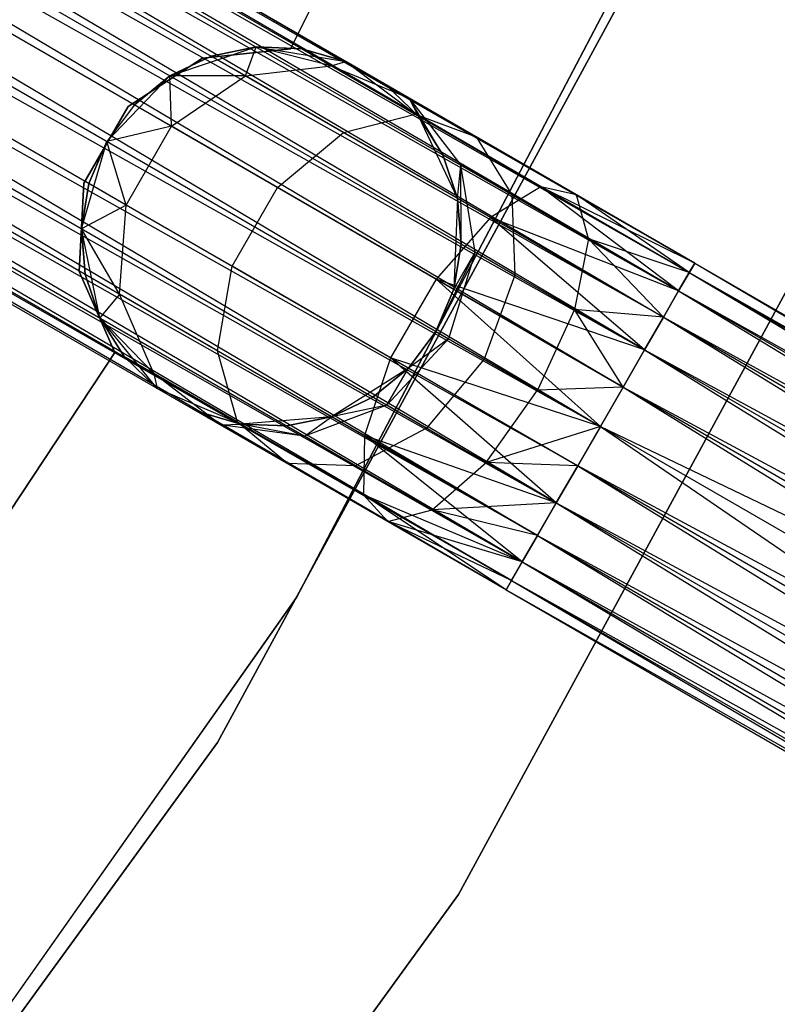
# Model space of a CAD drawing. Extents: x -91 to 92, y -91 to 92.
# Tile 213 of 256: x 51.6 to 55.59, y -34.05 to -28.87. Entities that reach past the tile are written whole.
import ezdxf

# ---------------------------------------------------------------- set-up
doc = ezdxf.new("R2010")
doc.units = 0
doc.header["$LTSCALE"] = 25.4
doc.layers.get('0').update_dxf_attribs({"linetype": 'CONTINUOUS'})

# ---------------------------------------------------------------- blocks, each defined once
blk = doc.blocks.new('NL2500012258_STL_2')
at = {"color": 0}
for p, q in [((147.4012, -30.5795, 177.3795), (130.7302, -20.9545, 177.6205)), ((130.7302, -20.9545, 177.3795), (147.4012, -30.5795, 177.3795)), ((147.4012, -30.5795, 177.3795), (130.7302, -20.9545, 177.6205)), ((130.7302, -20.9545, 177.6205), (147.3724, -30.6295, 177.8546)), ((130.7302, -20.9545, 177.6205), (147.3724, -30.6295, 177.8546)), ((130.7302, -20.9545, 177.3795), (147.4012, -30.5795, 177.3795)), ((130.7014, -21.0045, 177.8546), (147.3724, -30.6295, 177.8546)), ((130.7014, -21.0045, 177.8546), (147.3724, -30.6295, 177.8546)), ((147.3163, -30.7265, 176.9319), (130.7014, -21.0045, 177.1454)), ((130.7014, -21.0045, 177.1454), (147.4012, -30.5795, 177.3795)), ((130.7014, -21.0045, 177.1454), (147.4012, -30.5795, 177.3795)), ((147.3163, -30.7265, 176.9319), (130.7014, -21.0045, 177.1454)), ((147.3724, -30.6295, 177.8546), (130.6454, -21.1015, 178.0681)), ((130.6454, -21.1015, 178.0681), (147.2364, -30.865, 178.2485)), ((130.6454, -21.1015, 178.0681), (147.2364, -30.865, 178.2485)), ((147.3724, -30.6295, 177.8546), (130.6454, -21.1015, 178.0681)), ((130.6454, -21.1015, 176.9319), (147.3163, -30.7265, 176.9319)), ((130.6454, -21.1015, 176.9319), (147.3163, -30.7265, 176.9319)), ((130.5654, -21.24, 178.2485), (147.2364, -30.865, 178.2485)), ((130.5654, -21.24, 178.2485), (147.2364, -30.865, 178.2485)), ((147.1372, -31.0368, 176.6145), (130.5654, -21.24, 176.7515)), ((130.5654, -21.24, 176.7515), (147.3163, -30.7265, 176.9319)), ((130.5654, -21.24, 176.7515), (147.3163, -30.7265, 176.9319)), ((147.1372, -31.0368, 176.6145), (130.5654, -21.24, 176.7515)), ((147.2364, -30.865, 178.2485), (130.4662, -21.4118, 178.3855)), ((130.4662, -21.4118, 178.3855), (147.0245, -31.232, 178.4709)), ((130.4662, -21.4118, 178.3855), (147.0245, -31.232, 178.4709)), ((147.2364, -30.865, 178.2485), (130.4662, -21.4118, 178.3855)), ((130.4662, -21.4118, 176.6145), (147.1372, -31.0368, 176.6145)), ((130.4662, -21.4118, 176.6145), (147.1372, -31.0368, 176.6145)), ((130.3535, -21.607, 178.4709), (147.0245, -31.232, 178.4709)), ((130.3535, -21.607, 178.4709), (147.0245, -31.232, 178.4709)), ((130.3535, -21.607, 176.5291), (146.9049, -31.4393, 176.5)), ((130.3535, -21.607, 176.5291), (146.9049, -31.4393, 176.5)), ((130.3535, -21.607, 176.5291), (147.1372, -31.0368, 176.6145)), ((130.3535, -21.607, 176.5291), (147.1372, -31.0368, 176.6145)), ((130.2339, -21.8143, 178.5), (146.9049, -31.4393, 178.5)), ((130.2339, -21.8143, 178.5), (146.9049, -31.4393, 178.5)), ((130.2339, -21.8143, 176.5), (146.9049, -31.4393, 176.5)), ((130.2339, -21.8143, 176.5), (146.9049, -31.4393, 176.5)), ((146.6725, -31.8417, 176.6145), (130.1142, -22.0215, 176.5291)), ((130.1142, -22.0215, 176.5291), (146.9049, -31.4393, 176.5)), ((146.6725, -31.8417, 176.6145), (130.1142, -22.0215, 176.5291)), ((130.1142, -22.0215, 178.4709), (146.7852, -31.6465, 178.4709)), ((130.1142, -22.0215, 178.4709), (146.7852, -31.6465, 178.4709)), ((130.1142, -22.0215, 176.5291), (146.9049, -31.4393, 176.5)), ((130.0015, -22.2167, 176.6145), (146.6725, -31.8417, 176.6145)), ((130.0015, -22.2167, 176.6145), (146.6725, -31.8417, 176.6145)), ((146.7852, -31.6465, 178.4709), (130.0015, -22.2167, 178.3855)), ((130.0015, -22.2167, 178.3855), (146.5733, -32.0135, 178.2485)), ((130.0015, -22.2167, 178.3855), (146.5733, -32.0135, 178.2485)), ((146.7852, -31.6465, 178.4709), (130.0015, -22.2167, 178.3855)), ((146.4934, -32.152, 176.9319), (129.9023, -22.3885, 176.7515)), ((129.9023, -22.3885, 176.7515), (146.6725, -31.8417, 176.6145)), ((129.9023, -22.3885, 176.7515), (146.6725, -31.8417, 176.6145)), ((146.4934, -32.152, 176.9319), (129.9023, -22.3885, 176.7515)), ((129.9023, -22.3885, 178.2485), (146.5733, -32.0135, 178.2485)), ((129.9023, -22.3885, 178.2485), (146.5733, -32.0135, 178.2485)), ((129.8224, -22.527, 176.9319), (146.4934, -32.152, 176.9319)), ((129.8224, -22.527, 176.9319), (146.4934, -32.152, 176.9319)), ((146.5733, -32.0135, 178.2485), (129.8224, -22.527, 178.0681)), ((129.8224, -22.527, 178.0681), (146.4373, -32.249, 177.8546)), ((129.8224, -22.527, 178.0681), (146.4373, -32.249, 177.8546)), ((146.5733, -32.0135, 178.2485), (129.8224, -22.527, 178.0681)), ((146.4085, -32.299, 177.3795), (129.7664, -22.624, 177.1454)), ((129.7664, -22.624, 177.1454), (146.4934, -32.152, 176.9319)), ((129.7664, -22.624, 177.1454), (146.4934, -32.152, 176.9319)), ((146.4085, -32.299, 177.3795), (129.7664, -22.624, 177.1454)), ((129.7664, -22.624, 177.8546), (146.4373, -32.249, 177.8546)), ((129.7664, -22.624, 177.8546), (146.4373, -32.249, 177.8546)), ((129.7375, -22.674, 177.3795), (146.4085, -32.299, 177.3795)), ((129.7375, -22.674, 177.6205), (146.4085, -32.299, 177.3795)), ((146.4373, -32.249, 177.8546), (129.7375, -22.674, 177.6205)), ((129.7375, -22.674, 177.6205), (146.4085, -32.299, 177.3795)), ((129.7375, -22.674, 177.3795), (146.4085, -32.299, 177.3795)), ((146.4373, -32.249, 177.8546), (129.7375, -22.674, 177.6205)), ((147.7721, -24.4368, 22), (145.2732, -29.4518, 22)), ((145.2732, -29.4518, 20), (147.7721, -24.4368, 20)), ((145.2732, -29.4518, 20), (147.7721, -24.4368, 20)), ((147.7721, -24.4368, 22), (145.2732, -29.4518, 22)), ((145.3045, -32.3384, 19), (149.0726, -25.1643, 19)), ((149.0726, -25.1643, 20), (145.3045, -32.3384, 20)), ((145.3045, -32.3384, 19), (149.0726, -25.1643, 19)), ((149.0726, -25.1643, 20), (145.3045, -32.3384, 20)), ((148.7604, -25.9751, 26.5), (144.8891, -33.1015, 26.5)), ((144.8891, -33.1015, 17), (148.7604, -25.9751, 17)), ((144.8891, -33.1015, 17), (148.7604, -25.9751, 17)), ((148.7604, -25.9751, 26.5), (144.8891, -33.1015, 26.5)), ((146.1575, -33.9021, 26.5), (150.1225, -26.6034, 26.5)), ((150.1225, -26.6034, 17), (146.1575, -33.9021, 17)), ((146.1575, -33.9021, 26.5), (150.1225, -26.6034, 26.5)), ((150.1225, -26.6034, 17), (146.1575, -33.9021, 17)), ((144.6383, -29.5941, 20), (145.0923, -29.4425, 20)), ((144.6383, -29.5941, 20), (145.0923, -29.4425, 20)), ((145.2732, -29.4518, 22), (144.8097, -29.5011, 22)), ((144.8097, -29.5011, 20), (145.2732, -29.4518, 20)), ((144.8097, -29.5011, 20), (145.2732, -29.4518, 20)), ((145.2732, -29.4518, 22), (144.8097, -29.5011, 22)), ((145.0923, -29.4425, 25.5), (144.8561, -29.4907, 25.5)), ((144.8561, -29.4907, 25.5), (145.0923, -29.4425, 20)), ((144.8561, -29.4907, 25.5), (145.0923, -29.4425, 20)), ((145.0923, -29.4425, 25.5), (144.8561, -29.4907, 25.5)), ((145.0373, -29.5953, 26.5518), (145.0923, -29.4425, 25.5)), ((145.0373, -29.5953, 26.5518), (145.0923, -29.4425, 25.5)), ((145.0923, -29.4425, 20), (145.5648, -29.5193, 20)), ((145.4884, -29.5418, 26.4011), (145.0923, -29.4425, 25.5)), ((145.4884, -29.5418, 26.4011), (145.0923, -29.4425, 25.5)), ((145.3332, -29.4522, 25.5), (145.0923, -29.4425, 25.5)), ((145.0923, -29.4425, 20), (145.3332, -29.4522, 25.5)), ((145.0923, -29.4425, 20), (145.5648, -29.5193, 20)), ((145.0923, -29.4425, 25.5), (145.0923, -29.4425, 20)), ((145.0923, -29.4425, 25.5), (145.0923, -29.4425, 20)), ((145.3332, -29.4522, 25.5), (145.0923, -29.4425, 25.5)), ((145.0923, -29.4425, 20), (145.3332, -29.4522, 25.5)), ((145.2732, -29.4518, 22), (145.2732, -29.4518, 20)), ((145.2732, -29.4518, 22), (145.2732, -29.4518, 20)), ((145.4884, -29.5418, 26.4011), (145.3332, -29.4522, 25.5)), ((145.4884, -29.5418, 26.4011), (145.3332, -29.4522, 25.5)), ((145.5648, -29.5193, 25.5), (145.3332, -29.4522, 25.5)), ((145.3332, -29.4522, 25.5), (145.5648, -29.5193, 20)), ((145.3332, -29.4522, 25.5), (145.5648, -29.5193, 20)), ((145.5648, -29.5193, 25.5), (145.3332, -29.4522, 25.5)), ((144.8097, -29.5011, 22), (144.4189, -29.7552, 22)), ((144.4189, -29.7552, 20), (144.8097, -29.5011, 20)), ((144.4189, -29.7552, 20), (144.8097, -29.5011, 20)), ((144.8097, -29.5011, 22), (144.4189, -29.7552, 22)), ((144.8561, -29.4907, 25.5), (144.6383, -29.5941, 25.5)), ((144.6383, -29.5941, 20), (144.8561, -29.4907, 25.5)), ((144.8561, -29.4907, 25.5), (144.6383, -29.5941, 25.5)), ((144.6383, -29.5941, 20), (144.8561, -29.4907, 25.5)), ((144.8097, -29.5011, 22), (144.8097, -29.5011, 20)), ((144.8097, -29.5011, 22), (144.8097, -29.5011, 20)), ((145.0373, -29.5953, 26.5518), (144.8561, -29.4907, 25.5)), ((145.0373, -29.5953, 26.5518), (144.8561, -29.4907, 25.5)), ((145.4884, -29.5418, 26.4011), (145.5648, -29.5193, 25.5)), ((145.4884, -29.5418, 26.4011), (145.5648, -29.5193, 25.5)), ((145.5648, -29.5193, 20), (145.9474, -29.8068, 20)), ((145.8974, -29.7113, 26.2192), (145.5648, -29.5193, 25.5)), ((145.5648, -29.5193, 20), (145.7735, -29.6398, 25.5)), ((145.5648, -29.5193, 25.5), (145.5648, -29.5193, 20)), ((145.8974, -29.7113, 26.2192), (145.5648, -29.5193, 25.5)), ((145.5648, -29.5193, 20), (145.7735, -29.6398, 25.5)), ((145.5648, -29.5193, 20), (145.9474, -29.8068, 20)), ((145.5648, -29.5193, 25.5), (145.5648, -29.5193, 20)), ((145.0373, -29.5953, 26.5518), (145.4884, -29.5418, 26.4011)), ((145.0373, -29.5953, 26.5518), (145.4884, -29.5418, 26.4011)), ((145.4884, -29.5418, 26.4011), (145.8974, -29.7113, 26.2192)), ((145.9305, -29.797, 27.165), (145.4884, -29.5418, 26.4011)), ((145.9305, -29.797, 27.165), (145.4884, -29.5418, 26.4011)), ((145.4884, -29.5418, 26.4011), (145.8974, -29.7113, 26.2192)), ((144.3068, -29.9393, 20), (144.6383, -29.5941, 20)), ((144.3068, -29.9393, 20), (144.6383, -29.5941, 20)), ((144.6383, -29.5941, 25.5), (144.4516, -29.7465, 25.5)), ((144.4516, -29.7465, 25.5), (144.6383, -29.5941, 20)), ((144.4516, -29.7465, 25.5), (144.6383, -29.5941, 20)), ((144.6383, -29.5941, 25.5), (144.4516, -29.7465, 25.5)), ((144.6474, -29.8596, 26.6369), (144.6383, -29.5941, 25.5)), ((144.6474, -29.8596, 26.6369), (144.6383, -29.5941, 25.5)), ((145.0373, -29.5953, 26.5518), (144.6383, -29.5941, 25.5)), ((145.0373, -29.5953, 26.5518), (144.6383, -29.5941, 25.5)), ((144.6383, -29.5941, 25.5), (144.6383, -29.5941, 20)), ((144.6383, -29.5941, 25.5), (144.6383, -29.5941, 20)), ((144.6474, -29.8596, 26.6369), (145.0373, -29.5953, 26.5518)), ((144.6474, -29.8596, 26.6369), (145.0373, -29.5953, 26.5518)), ((145.5533, -29.8932, 27.4435), (145.0373, -29.5953, 26.5518)), ((145.5533, -29.8932, 27.4435), (145.0373, -29.5953, 26.5518)), ((145.8974, -29.7113, 26.2192), (145.7735, -29.6398, 25.5)), ((145.9474, -29.8068, 25.5), (145.7735, -29.6398, 25.5)), ((145.8974, -29.7113, 26.2192), (145.7735, -29.6398, 25.5)), ((145.7735, -29.6398, 25.5), (145.9474, -29.8068, 20)), ((145.7735, -29.6398, 25.5), (145.9474, -29.8068, 20)), ((145.9474, -29.8068, 25.5), (145.7735, -29.6398, 25.5)), ((146.0762, -30.0106, 25.5), (145.8974, -29.7113, 26.2192)), ((145.8974, -29.7113, 26.2192), (146.1707, -30.0651, 26.048)), ((146.0762, -30.0106, 25.5), (145.8974, -29.7113, 26.2192)), ((145.9474, -29.8068, 25.5), (145.8974, -29.7113, 26.2192)), ((145.9474, -29.8068, 25.5), (145.8974, -29.7113, 26.2192)), ((146.2503, -29.9151, 26.829), (145.8974, -29.7113, 26.2192)), ((146.2503, -29.9151, 26.829), (145.8974, -29.7113, 26.2192)), ((145.8974, -29.7113, 26.2192), (146.1707, -30.0651, 26.048)), ((144.4189, -29.7552, 22), (144.1857, -30.1588, 22)), ((144.1857, -30.1588, 20), (144.4189, -29.7552, 20)), ((144.1857, -30.1588, 20), (144.4189, -29.7552, 20)), ((144.4189, -29.7552, 22), (144.1857, -30.1588, 22)), ((144.4516, -29.7465, 25.5), (144.3068, -29.9393, 25.5)), ((144.4516, -29.7465, 25.5), (144.3068, -29.9393, 25.5)), ((144.4516, -29.7465, 25.5), (144.3068, -29.9393, 20)), ((144.4516, -29.7465, 25.5), (144.3068, -29.9393, 20)), ((144.4189, -29.7552, 22), (144.4189, -29.7552, 20)), ((144.4189, -29.7552, 22), (144.4189, -29.7552, 20)), ((144.6474, -29.8596, 26.6369), (144.4516, -29.7465, 25.5)), ((144.6474, -29.8596, 26.6369), (144.4516, -29.7465, 25.5)), ((145.5533, -29.8932, 27.4435), (145.9305, -29.797, 27.165)), ((145.5533, -29.8932, 27.4435), (145.9305, -29.797, 27.165)), ((145.9305, -29.797, 27.165), (146.2503, -29.9151, 26.829)), ((146.592, -30.179, 27.6754), (145.9305, -29.797, 27.165)), ((146.592, -30.179, 27.6754), (145.9305, -29.797, 27.165)), ((145.9305, -29.797, 27.165), (146.2503, -29.9151, 26.829)), ((145.9474, -29.8068, 20), (146.1526, -30.2392, 20)), ((146.0762, -30.0106, 25.5), (145.9474, -29.8068, 25.5)), ((145.9474, -29.8068, 20), (146.0762, -30.0106, 25.5)), ((145.9474, -29.8068, 20), (146.1526, -30.2392, 20)), ((145.9474, -29.8068, 25.5), (145.9474, -29.8068, 20)), ((145.9474, -29.8068, 25.5), (145.9474, -29.8068, 20)), ((146.0762, -30.0106, 25.5), (145.9474, -29.8068, 25.5)), ((145.9474, -29.8068, 20), (146.0762, -30.0106, 25.5)), ((144.6474, -29.8596, 26.6369), (144.3068, -29.9393, 25.5)), ((144.6474, -29.8596, 26.6369), (144.3068, -29.9393, 25.5)), ((144.4081, -30.2741, 26.6369), (144.6474, -29.8596, 26.6369)), ((144.4081, -30.2741, 26.6369), (144.6474, -29.8596, 26.6369)), ((145.2052, -30.1816, 27.6008), (144.6474, -29.8596, 26.6369)), ((145.2052, -30.1816, 27.6008), (144.6474, -29.8596, 26.6369)), ((144.1736, -30.399, 20), (144.3068, -29.9393, 20)), ((144.1736, -30.399, 20), (144.3068, -29.9393, 20)), ((144.3068, -29.9393, 25.5), (144.2123, -30.161, 25.5)), ((144.2123, -30.161, 25.5), (144.3068, -29.9393, 20)), ((144.3068, -29.9393, 25.5), (144.2123, -30.161, 25.5)), ((144.2123, -30.161, 25.5), (144.3068, -29.9393, 20)), ((144.4081, -30.2741, 26.6369), (144.3068, -29.9393, 25.5)), ((144.4081, -30.2741, 26.6369), (144.3068, -29.9393, 25.5)), ((144.3068, -29.9393, 25.5), (144.3068, -29.9393, 20)), ((144.3068, -29.9393, 25.5), (144.3068, -29.9393, 20)), ((145.2052, -30.1816, 27.6008), (145.5533, -29.8932, 27.4435)), ((145.2052, -30.1816, 27.6008), (145.5533, -29.8932, 27.4435)), ((146.3255, -30.3391, 28.0393), (145.5533, -29.8932, 27.4435)), ((146.3255, -30.3391, 28.0393), (145.5533, -29.8932, 27.4435)), ((146.2503, -29.9151, 26.829), (146.4395, -30.2203, 26.5125)), ((146.7783, -30.2199, 27.2364), (146.2503, -29.9151, 26.829)), ((146.7783, -30.2199, 27.2364), (146.2503, -29.9151, 26.829)), ((146.2503, -29.9151, 26.829), (146.4395, -30.2203, 26.5125)), ((146.1707, -30.0651, 26.048), (146.0762, -30.0106, 25.5)), ((146.1526, -30.2392, 25.5), (146.0762, -30.0106, 25.5)), ((146.1707, -30.0651, 26.048), (146.0762, -30.0106, 25.5)), ((146.0762, -30.0106, 25.5), (146.1526, -30.2392, 20)), ((146.0762, -30.0106, 25.5), (146.1526, -30.2392, 20)), ((146.1526, -30.2392, 25.5), (146.0762, -30.0106, 25.5)), ((146.1526, -30.2392, 25.5), (146.1707, -30.0651, 26.048)), ((146.1526, -30.2392, 25.5), (146.1707, -30.0651, 26.048)), ((146.4395, -30.2203, 26.5125), (146.1707, -30.0651, 26.048)), ((146.4395, -30.2203, 26.5125), (146.1707, -30.0651, 26.048)), ((146.2455, -30.5219, 25.9265), (146.1707, -30.0651, 26.048)), ((146.172, -30.4795, 25.5), (146.1707, -30.0651, 26.048)), ((146.2455, -30.5219, 25.9265), (146.1707, -30.0651, 26.048)), ((146.172, -30.4795, 25.5), (146.1707, -30.0651, 26.048)), ((144.1857, -30.1588, 22), (144.1608, -30.6242, 22)), ((144.1608, -30.6242, 20), (144.1857, -30.1588, 20)), ((144.1608, -30.6242, 20), (144.1857, -30.1588, 20)), ((144.1857, -30.1588, 22), (144.1608, -30.6242, 22)), ((144.2123, -30.161, 25.5), (144.1736, -30.399, 25.5)), ((144.1736, -30.399, 20), (144.2123, -30.161, 25.5)), ((144.2123, -30.161, 25.5), (144.1736, -30.399, 25.5)), ((144.1736, -30.399, 20), (144.2123, -30.161, 25.5)), ((144.1857, -30.1588, 22), (144.1857, -30.1588, 20)), ((144.1857, -30.1588, 22), (144.1857, -30.1588, 20)), ((144.4081, -30.2741, 26.6369), (144.2123, -30.161, 25.5)), ((144.4081, -30.2741, 26.6369), (144.2123, -30.161, 25.5)), ((144.9659, -30.5961, 27.6008), (145.2052, -30.1816, 27.6008)), ((144.9659, -30.5961, 27.6008), (145.2052, -30.1816, 27.6008)), ((146.0399, -30.6635, 28.2448), (145.2052, -30.1816, 27.6008)), ((146.0399, -30.6635, 28.2448), (145.2052, -30.1816, 27.6008)), ((146.592, -30.179, 27.6754), (146.3255, -30.3391, 28.0393)), ((146.592, -30.179, 27.6754), (146.3255, -30.3391, 28.0393)), ((147.3163, -30.7265, 28.0681), (146.592, -30.179, 27.6754)), ((147.3724, -30.6295, 27.8546), (146.592, -30.179, 27.6754)), ((147.3163, -30.7265, 28.0681), (146.592, -30.179, 27.6754)), ((147.3724, -30.6295, 27.8546), (146.592, -30.179, 27.6754)), ((147.4012, -30.5795, 27.6205), (146.592, -30.179, 27.6754)), ((147.4012, -30.5795, 27.6205), (146.592, -30.179, 27.6754)), ((146.7783, -30.2199, 27.2364), (146.592, -30.179, 27.6754)), ((146.7783, -30.2199, 27.2364), (146.592, -30.179, 27.6754)), ((146.1526, -30.2392, 20), (146.1333, -30.7175, 20)), ((146.1526, -30.2392, 20), (146.1333, -30.7175, 20)), ((146.172, -30.4795, 25.5), (146.1526, -30.2392, 25.5)), ((146.1526, -30.2392, 20), (146.172, -30.4795, 25.5)), ((146.1526, -30.2392, 25.5), (146.1526, -30.2392, 20)), ((146.1526, -30.2392, 25.5), (146.1526, -30.2392, 20)), ((146.172, -30.4795, 25.5), (146.1526, -30.2392, 25.5)), ((146.1526, -30.2392, 20), (146.172, -30.4795, 25.5)), ((146.4395, -30.2203, 26.5125), (146.4547, -30.6427, 26.2881)), ((146.8418, -30.4525, 26.8229), (146.4395, -30.2203, 26.5125)), ((146.8418, -30.4525, 26.8229), (146.4395, -30.2203, 26.5125)), ((146.4395, -30.2203, 26.5125), (146.4547, -30.6427, 26.2881)), ((147.4012, -30.5795, 27.3795), (146.7783, -30.2199, 27.2364)), ((147.4012, -30.5795, 27.6205), (146.7783, -30.2199, 27.2364)), ((147.4012, -30.5795, 27.6205), (146.7783, -30.2199, 27.2364)), ((147.4012, -30.5795, 27.3795), (146.7783, -30.2199, 27.2364)), ((147.3724, -30.6295, 27.1454), (146.7783, -30.2199, 27.2364)), ((147.3724, -30.6295, 27.1454), (146.7783, -30.2199, 27.2364)), ((146.8418, -30.4525, 26.8229), (146.7783, -30.2199, 27.2364)), ((146.8418, -30.4525, 26.8229), (146.7783, -30.2199, 27.2364)), ((144.4081, -30.2741, 26.6369), (144.1736, -30.399, 25.5)), ((144.4081, -30.2741, 26.6369), (144.1736, -30.399, 25.5)), ((144.3742, -30.7439, 26.5518), (144.4081, -30.2741, 26.6369)), ((144.3742, -30.7439, 26.5518), (144.4081, -30.2741, 26.6369)), ((144.9659, -30.5961, 27.6008), (144.4081, -30.2741, 26.6369)), ((144.9659, -30.5961, 27.6008), (144.4081, -30.2741, 26.6369)), ((146.3255, -30.3391, 28.0393), (146.0399, -30.6635, 28.2448)), ((146.3255, -30.3391, 28.0393), (146.0399, -30.6635, 28.2448)), ((147.1372, -31.0368, 28.3855), (146.3255, -30.3391, 28.0393)), ((147.2364, -30.865, 28.2485), (146.3255, -30.3391, 28.0393)), ((147.1372, -31.0368, 28.3855), (146.3255, -30.3391, 28.0393)), ((147.2364, -30.865, 28.2485), (146.3255, -30.3391, 28.0393)), ((147.3163, -30.7265, 28.0681), (146.3255, -30.3391, 28.0393)), ((147.3163, -30.7265, 28.0681), (146.3255, -30.3391, 28.0393)), ((144.2693, -30.8679, 20), (144.1736, -30.399, 20)), ((144.3742, -30.7439, 26.5518), (144.1736, -30.399, 25.5)), ((144.1736, -30.399, 25.5), (144.193, -30.6393, 25.5)), ((144.3742, -30.7439, 26.5518), (144.1736, -30.399, 25.5)), ((144.193, -30.6393, 25.5), (144.1736, -30.399, 20)), ((144.2693, -30.8679, 20), (144.1736, -30.399, 20)), ((144.193, -30.6393, 25.5), (144.1736, -30.399, 20)), ((144.1736, -30.399, 25.5), (144.193, -30.6393, 25.5)), ((144.1736, -30.399, 25.5), (144.1736, -30.399, 20)), ((144.1736, -30.399, 25.5), (144.1736, -30.399, 20)), ((146.8418, -30.4525, 26.8229), (146.7678, -30.8235, 26.5297)), ((146.8418, -30.4525, 26.8229), (146.7678, -30.8235, 26.5297)), ((147.3724, -30.6295, 27.1454), (146.8418, -30.4525, 26.8229)), ((147.3163, -30.7265, 26.9319), (146.8418, -30.4525, 26.8229)), ((147.3724, -30.6295, 27.1454), (146.8418, -30.4525, 26.8229)), ((147.3163, -30.7265, 26.9319), (146.8418, -30.4525, 26.8229)), ((147.2364, -30.865, 26.7515), (146.8418, -30.4525, 26.8229)), ((147.2364, -30.865, 26.7515), (146.8418, -30.4525, 26.8229)), ((146.1333, -30.7175, 25.5), (146.172, -30.4795, 25.5)), ((146.172, -30.4795, 25.5), (146.1333, -30.7175, 20)), ((146.172, -30.4795, 25.5), (146.1333, -30.7175, 20)), ((146.1333, -30.7175, 25.5), (146.172, -30.4795, 25.5)), ((146.172, -30.4795, 25.5), (146.2455, -30.5219, 25.9265)), ((146.172, -30.4795, 25.5), (146.2455, -30.5219, 25.9265)), ((146.2455, -30.5219, 25.9265), (146.0388, -30.9393, 25.5)), ((146.2455, -30.5219, 25.9265), (146.0388, -30.9393, 25.5)), ((146.2455, -30.5219, 25.9265), (146.1048, -30.9773, 25.8827)), ((146.2455, -30.5219, 25.9265), (146.1048, -30.9773, 25.8827)), ((146.1333, -30.7175, 25.5), (146.2455, -30.5219, 25.9265)), ((146.1333, -30.7175, 25.5), (146.2455, -30.5219, 25.9265)), ((146.4547, -30.6427, 26.2881), (146.2455, -30.5219, 25.9265)), ((146.4547, -30.6427, 26.2881), (146.2455, -30.5219, 25.9265)), ((144.8902, -31.0418, 27.4435), (144.9659, -30.5961, 27.6008)), ((144.8902, -31.0418, 27.4435), (144.9659, -30.5961, 27.6008)), ((145.8006, -31.078, 28.2448), (144.9659, -30.5961, 27.6008)), ((145.8006, -31.078, 28.2448), (144.9659, -30.5961, 27.6008)), ((147.4012, -30.5795, 177.3795), (147.3163, -30.7265, 176.9319)), ((147.4012, -30.5795, 177.3795), (147.3163, -30.7265, 176.9319)), ((147.3724, -30.6295, 177.8546), (147.4012, -30.5795, 177.3795)), ((147.3724, -30.6295, 177.8546), (147.4012, -30.5795, 177.3795)), ((147.3724, -30.6295, 27.1454), (147.4012, -30.5795, 27.3795)), ((147.4012, -30.5795, 27.6205), (147.3724, -30.6295, 27.8546)), ((147.4012, -30.5795, 27.6205), (147.3724, -30.6295, 27.8546)), ((147.3724, -30.6295, 27.1454), (147.4012, -30.5795, 27.3795)), ((147.4012, -30.5795, 177.3795), (149.9756, -32.0659, 177.156)), ((147.4012, -30.5795, 177.3795), (149.9756, -32.0659, 177.156)), ((147.4012, -30.5795, 27.3795), (154.0338, -34.4755, 27.1454)), ((147.4012, -30.5795, 27.3795), (154.0338, -34.4755, 27.1454)), ((147.4012, -30.5795, 27.3795), (154.0626, -34.4255, 27.6205)), ((147.4012, -30.5795, 27.3795), (154.0626, -34.4255, 27.6205)), ((147.4012, -30.5795, 27.6205), (154.0626, -34.4255, 27.6205)), ((147.4012, -30.5795, 27.6205), (154.0626, -34.4255, 27.6205)), ((144.1608, -30.6242, 22), (144.1608, -30.6242, 20)), ((144.1608, -30.6242, 22), (144.1608, -30.6242, 20)), ((144.1608, -30.6242, 22), (144.3496, -31.0504, 22)), ((144.3496, -31.0504, 20), (144.1608, -30.6242, 20)), ((144.3496, -31.0504, 20), (144.1608, -30.6242, 20)), ((144.1608, -30.6242, 22), (144.3496, -31.0504, 22)), ((144.3742, -30.7439, 26.5518), (144.193, -30.6393, 25.5)), ((144.193, -30.6393, 25.5), (144.2693, -30.8679, 25.5)), ((144.3742, -30.7439, 26.5518), (144.193, -30.6393, 25.5)), ((144.2693, -30.8679, 20), (144.193, -30.6393, 25.5)), ((144.193, -30.6393, 25.5), (144.2693, -30.8679, 25.5)), ((144.2693, -30.8679, 20), (144.193, -30.6393, 25.5)), ((146.0399, -30.6635, 28.2448), (145.8006, -31.078, 28.2448)), ((146.0399, -30.6635, 28.2448), (145.8006, -31.078, 28.2448)), ((146.9049, -31.4393, 28.5), (146.0399, -30.6635, 28.2448)), ((147.0245, -31.232, 28.4709), (146.0399, -30.6635, 28.2448)), ((146.9049, -31.4393, 28.5), (146.0399, -30.6635, 28.2448)), ((147.0245, -31.232, 28.4709), (146.0399, -30.6635, 28.2448)), ((147.1372, -31.0368, 28.3855), (146.0399, -30.6635, 28.2448)), ((147.1372, -31.0368, 28.3855), (146.0399, -30.6635, 28.2448)), ((146.4547, -30.6427, 26.2881), (146.2925, -31.0857, 26.2071)), ((146.4547, -30.6427, 26.2881), (146.2925, -31.0857, 26.2071)), ((146.7678, -30.8235, 26.5297), (146.4547, -30.6427, 26.2881)), ((146.7678, -30.8235, 26.5297), (146.4547, -30.6427, 26.2881)), ((147.2364, -30.865, 178.2485), (147.3724, -30.6295, 177.8546)), ((147.2364, -30.865, 178.2485), (147.3724, -30.6295, 177.8546)), ((147.3163, -30.7265, 26.9319), (147.3724, -30.6295, 27.1454)), ((147.3724, -30.6295, 27.8546), (147.3163, -30.7265, 28.0681)), ((147.3724, -30.6295, 27.8546), (147.3163, -30.7265, 28.0681)), ((147.3163, -30.7265, 26.9319), (147.3724, -30.6295, 27.1454)), ((147.3724, -30.6295, 177.8546), (150.0083, -32.1514, 177.6258)), ((147.3724, -30.6295, 177.8546), (150.0083, -32.1514, 177.6258)), ((147.3724, -30.6295, 27.1454), (154.0338, -34.4755, 27.1454)), ((147.3724, -30.6295, 27.1454), (154.0338, -34.4755, 27.1454)), ((147.3724, -30.6295, 27.8546), (154.0626, -34.4255, 27.6205)), ((147.3724, -30.6295, 27.8546), (154.0626, -34.4255, 27.6205)), ((147.3724, -30.6295, 27.8546), (153.9778, -34.5725, 28.0681)), ((147.3724, -30.6295, 27.8546), (153.9778, -34.5725, 28.0681)), ((146.1333, -30.7175, 20), (146.0388, -30.9393, 20)), ((146.0388, -30.9393, 25.5), (146.1333, -30.7175, 25.5)), ((146.0388, -30.9393, 25.5), (146.1333, -30.7175, 25.5)), ((146.1333, -30.7175, 20), (146.0388, -30.9393, 20)), ((146.1333, -30.7175, 25.5), (146.1333, -30.7175, 20)), ((146.1333, -30.7175, 25.5), (146.1333, -30.7175, 20)), ((144.3742, -30.7439, 26.5518), (144.2693, -30.8679, 25.5)), ((144.3742, -30.7439, 26.5518), (144.2693, -30.8679, 25.5)), ((144.5534, -31.1613, 26.4011), (144.3742, -30.7439, 26.5518)), ((144.8902, -31.0418, 27.4435), (144.3742, -30.7439, 26.5518)), ((144.5534, -31.1613, 26.4011), (144.3742, -30.7439, 26.5518)), ((144.8902, -31.0418, 27.4435), (144.3742, -30.7439, 26.5518)), ((147.3163, -30.7265, 176.9319), (147.1372, -31.0368, 176.6145)), ((147.3163, -30.7265, 176.9319), (147.1372, -31.0368, 176.6145)), ((147.2364, -30.865, 26.7515), (147.3163, -30.7265, 26.9319)), ((147.3163, -30.7265, 28.0681), (147.2364, -30.865, 28.2485)), ((147.3163, -30.7265, 28.0681), (147.2364, -30.865, 28.2485)), ((147.2364, -30.865, 26.7515), (147.3163, -30.7265, 26.9319)), ((147.3163, -30.7265, 176.9319), (149.8328, -32.1794, 176.7135)), ((147.3163, -30.7265, 176.9319), (149.8328, -32.1794, 176.7135)), ((147.3163, -30.7265, 26.9319), (153.8978, -34.7109, 26.7515)), ((147.3163, -30.7265, 26.9319), (153.8978, -34.7109, 26.7515)), ((147.3163, -30.7265, 26.9319), (154.0338, -34.4755, 27.1454)), ((147.3163, -30.7265, 26.9319), (154.0338, -34.4755, 27.1454)), ((147.3163, -30.7265, 28.0681), (153.9778, -34.5725, 28.0681)), ((147.3163, -30.7265, 28.0681), (153.9778, -34.5725, 28.0681)), ((144.5721, -31.2387, 20), (144.2693, -30.8679, 20)), ((144.5534, -31.1613, 26.4011), (144.2693, -30.8679, 25.5)), ((144.2693, -30.8679, 25.5), (144.3982, -31.0717, 25.5)), ((144.5534, -31.1613, 26.4011), (144.2693, -30.8679, 25.5)), ((144.3982, -31.0717, 25.5), (144.2693, -30.8679, 20)), ((144.5721, -31.2387, 20), (144.2693, -30.8679, 20)), ((144.3982, -31.0717, 25.5), (144.2693, -30.8679, 20)), ((144.2693, -30.8679, 25.5), (144.3982, -31.0717, 25.5)), ((144.2693, -30.8679, 25.5), (144.2693, -30.8679, 20)), ((144.2693, -30.8679, 25.5), (144.2693, -30.8679, 20)), ((146.7678, -30.8235, 26.5297), (146.5734, -31.2479, 26.4239)), ((146.7678, -30.8235, 26.5297), (146.5734, -31.2479, 26.4239)), ((147.2364, -30.865, 26.7515), (146.7678, -30.8235, 26.5297)), ((147.2364, -30.865, 26.7515), (146.7678, -30.8235, 26.5297)), ((147.1372, -31.0368, 26.6146), (146.7678, -30.8235, 26.5297)), ((147.1372, -31.0368, 26.6146), (146.7678, -30.8235, 26.5297)), ((147.0245, -31.232, 26.5291), (146.7678, -30.8235, 26.5297)), ((147.0245, -31.232, 26.5291), (146.7678, -30.8235, 26.5297)), ((147.0245, -31.232, 178.4709), (147.2364, -30.865, 178.2485)), ((147.0245, -31.232, 178.4709), (147.2364, -30.865, 178.2485)), ((147.1372, -31.0368, 26.6146), (147.2364, -30.865, 26.7515)), ((147.2364, -30.865, 28.2485), (147.1372, -31.0368, 28.3855)), ((147.2364, -30.865, 28.2485), (147.1372, -31.0368, 28.3855)), ((147.1372, -31.0368, 26.6146), (147.2364, -30.865, 26.7515)), ((147.2364, -30.865, 178.2485), (149.9234, -32.4163, 178.0152)), ((147.2364, -30.865, 178.2485), (149.9234, -32.4163, 178.0152)), ((147.2364, -30.865, 26.7515), (153.8978, -34.7109, 26.7515)), ((147.2364, -30.865, 26.7515), (153.8978, -34.7109, 26.7515)), ((147.2364, -30.865, 28.2485), (153.9778, -34.5725, 28.0681)), ((147.2364, -30.865, 28.2485), (153.9778, -34.5725, 28.0681)), ((147.2364, -30.865, 28.2485), (153.7986, -34.8828, 28.3855)), ((147.2364, -30.865, 28.2485), (153.7986, -34.8828, 28.3855)), ((146.0388, -30.9393, 20), (145.894, -31.132, 20)), ((145.894, -31.132, 25.5), (146.0388, -30.9393, 25.5)), ((145.894, -31.132, 25.5), (146.0388, -30.9393, 25.5)), ((146.0388, -30.9393, 20), (145.894, -31.132, 20)), ((146.0388, -30.9393, 25.5), (146.1048, -30.9773, 25.8827)), ((146.0388, -30.9393, 25.5), (146.1048, -30.9773, 25.8827)), ((146.0388, -30.9393, 25.5), (146.0388, -30.9393, 20)), ((146.0388, -30.9393, 25.5), (146.0388, -30.9393, 20)), ((146.1048, -30.9773, 25.8827), (145.7807, -31.3269, 25.9265)), ((146.1048, -30.9773, 25.8827), (145.7807, -31.3269, 25.9265)), ((146.1048, -30.9773, 25.8827), (145.894, -31.132, 25.5)), ((146.1048, -30.9773, 25.8827), (145.894, -31.132, 25.5)), ((146.1048, -30.9773, 25.8827), (146.2925, -31.0857, 26.2071)), ((146.1048, -30.9773, 25.8827), (146.2925, -31.0857, 26.2071)), ((144.3496, -31.0504, 22), (141.2531, -35.7204, 22)), ((141.2531, -35.7204, 20), (144.3496, -31.0504, 20)), ((141.2531, -35.7204, 20), (144.3496, -31.0504, 20)), ((144.3496, -31.0504, 22), (141.2531, -35.7204, 22)), ((144.3496, -31.0504, 22), (144.3496, -31.0504, 20)), ((144.3496, -31.0504, 22), (144.3496, -31.0504, 20)), ((144.5534, -31.1613, 26.4011), (144.3982, -31.0717, 25.5)), ((144.3982, -31.0717, 25.5), (144.5721, -31.2387, 25.5)), ((144.5534, -31.1613, 26.4011), (144.3982, -31.0717, 25.5)), ((144.5721, -31.2387, 20), (144.3982, -31.0717, 25.5)), ((144.3982, -31.0717, 25.5), (144.5721, -31.2387, 25.5)), ((144.5721, -31.2387, 20), (144.3982, -31.0717, 25.5)), ((144.9955, -31.4165, 27.165), (144.8902, -31.0418, 27.4435)), ((145.6624, -31.4876, 28.0393), (144.8902, -31.0418, 27.4435)), ((144.9955, -31.4165, 27.165), (144.8902, -31.0418, 27.4435)), ((145.6624, -31.4876, 28.0393), (144.8902, -31.0418, 27.4435)), ((145.8006, -31.078, 28.2448), (145.6624, -31.4876, 28.0393)), ((145.8006, -31.078, 28.2448), (145.6624, -31.4876, 28.0393)), ((146.6725, -31.8417, 28.3855), (145.8006, -31.078, 28.2448)), ((146.7852, -31.6465, 28.4709), (145.8006, -31.078, 28.2448)), ((146.6725, -31.8417, 28.3855), (145.8006, -31.078, 28.2448)), ((146.7852, -31.6465, 28.4709), (145.8006, -31.078, 28.2448)), ((146.9049, -31.4393, 28.5), (145.8006, -31.078, 28.2448)), ((146.9049, -31.4393, 28.5), (145.8006, -31.078, 28.2448)), ((147.1372, -31.0368, 176.6145), (146.9049, -31.4393, 176.5)), ((147.1372, -31.0368, 176.6145), (146.9049, -31.4393, 176.5)), ((147.0245, -31.232, 26.5291), (147.1372, -31.0368, 26.6146)), ((147.1372, -31.0368, 28.3855), (147.0245, -31.232, 28.4709)), ((147.1372, -31.0368, 28.3855), (147.0245, -31.232, 28.4709)), ((147.0245, -31.232, 26.5291), (147.1372, -31.0368, 26.6146)), ((147.1372, -31.0368, 176.6145), (149.6126, -32.4659, 176.3996)), ((147.1372, -31.0368, 176.6145), (149.6126, -32.4659, 176.3996)), ((147.1372, -31.0368, 26.6146), (153.6859, -35.078, 26.5291)), ((147.1372, -31.0368, 26.6146), (153.6859, -35.078, 26.5291)), ((147.1372, -31.0368, 26.6146), (153.8978, -34.7109, 26.7515)), ((147.1372, -31.0368, 26.6146), (153.8978, -34.7109, 26.7515)), ((147.1372, -31.0368, 28.3855), (153.7986, -34.8828, 28.3855)), ((147.1372, -31.0368, 28.3855), (153.7986, -34.8828, 28.3855)), ((145.894, -31.132, 20), (145.4895, -31.3878, 20)), ((145.894, -31.132, 20), (145.4895, -31.3878, 20)), ((145.7073, -31.2844, 25.5), (145.894, -31.132, 25.5)), ((145.894, -31.132, 20), (145.7073, -31.2844, 25.5)), ((145.7073, -31.2844, 25.5), (145.894, -31.132, 25.5)), ((145.894, -31.132, 20), (145.7073, -31.2844, 25.5)), ((145.7807, -31.3269, 25.9265), (145.894, -31.132, 25.5)), ((145.7807, -31.3269, 25.9265), (145.894, -31.132, 25.5)), ((145.894, -31.132, 25.5), (145.894, -31.132, 20)), ((145.894, -31.132, 25.5), (145.894, -31.132, 20)), ((146.2925, -31.0857, 26.2071), (145.99, -31.4477, 26.2881)), ((146.2925, -31.0857, 26.2071), (145.99, -31.4477, 26.2881)), ((146.2925, -31.0857, 26.2071), (146.5734, -31.2479, 26.4239)), ((146.2925, -31.0857, 26.2071), (146.5734, -31.2479, 26.4239)), ((144.9047, -31.4308, 26.2192), (144.5534, -31.1613, 26.4011)), ((144.5534, -31.1613, 26.4011), (144.5721, -31.2387, 25.5)), ((144.5534, -31.1613, 26.4011), (144.5721, -31.2387, 25.5)), ((144.9955, -31.4165, 27.165), (144.5534, -31.1613, 26.4011)), ((144.9047, -31.4308, 26.2192), (144.5534, -31.1613, 26.4011)), ((144.9955, -31.4165, 27.165), (144.5534, -31.1613, 26.4011)), ((147.0245, -31.232, 26.5291), (146.5734, -31.2479, 26.4239)), ((147.0245, -31.232, 26.5291), (146.5734, -31.2479, 26.4239)), ((146.9049, -31.4393, 178.5), (147.0245, -31.232, 178.4709)), ((146.9049, -31.4393, 178.5), (147.0245, -31.232, 178.4709)), ((146.9049, -31.4393, 26.5), (147.0245, -31.232, 26.5291)), ((147.0245, -31.232, 28.4709), (146.9049, -31.4393, 28.5)), ((147.0245, -31.232, 28.4709), (146.9049, -31.4393, 28.5)), ((146.9049, -31.4393, 26.5), (147.0245, -31.232, 26.5291)), ((147.0245, -31.232, 178.4709), (149.7403, -32.7999, 178.2352)), ((147.0245, -31.232, 178.4709), (149.7403, -32.7999, 178.2352)), ((147.0245, -31.232, 26.5291), (153.6859, -35.078, 26.5291)), ((147.0245, -31.232, 26.5291), (153.6859, -35.078, 26.5291)), ((147.0245, -31.232, 28.4709), (153.7986, -34.8828, 28.3855)), ((147.0245, -31.232, 28.4709), (153.7986, -34.8828, 28.3855)), ((147.0245, -31.232, 28.4709), (153.5663, -35.2852, 28.5)), ((147.0245, -31.232, 28.4709), (153.5663, -35.2852, 28.5)), ((145.0124, -31.4263, 20), (144.5721, -31.2387, 20)), ((144.9047, -31.4308, 26.2192), (144.5721, -31.2387, 25.5)), ((144.5721, -31.2387, 25.5), (144.5721, -31.2387, 20)), ((144.7808, -31.3592, 25.5), (144.5721, -31.2387, 20)), ((144.9047, -31.4308, 26.2192), (144.5721, -31.2387, 25.5)), ((144.7808, -31.3592, 25.5), (144.5721, -31.2387, 20)), ((145.0124, -31.4263, 20), (144.5721, -31.2387, 20)), ((144.5721, -31.2387, 25.5), (144.5721, -31.2387, 20)), ((145.4895, -31.3878, 25.5), (145.7073, -31.2844, 25.5)), ((145.7073, -31.2844, 25.5), (145.4895, -31.3878, 20)), ((145.7073, -31.2844, 25.5), (145.4895, -31.3878, 20)), ((145.4895, -31.3878, 25.5), (145.7073, -31.2844, 25.5)), ((145.7807, -31.3269, 25.9265), (145.7073, -31.2844, 25.5)), ((145.7807, -31.3269, 25.9265), (145.7073, -31.2844, 25.5)), ((146.3031, -31.6285, 26.5297), (146.5734, -31.2479, 26.4239)), ((146.3031, -31.6285, 26.5297), (146.5734, -31.2479, 26.4239)), ((146.5734, -31.2479, 26.4239), (146.9049, -31.4393, 26.5)), ((146.5734, -31.2479, 26.4239), (146.9049, -31.4393, 26.5)), ((145.7807, -31.3269, 25.9265), (145.3477, -31.4905, 26.048)), ((145.7807, -31.3269, 25.9265), (145.3477, -31.4905, 26.048)), ((145.7807, -31.3269, 25.9265), (145.4895, -31.3878, 25.5)), ((145.7807, -31.3269, 25.9265), (145.4895, -31.3878, 25.5)), ((145.99, -31.4477, 26.2881), (145.7807, -31.3269, 25.9265)), ((145.99, -31.4477, 26.2881), (145.7807, -31.3269, 25.9265)), ((144.9047, -31.4308, 26.2192), (144.7808, -31.3592, 25.5)), ((144.7808, -31.3592, 25.5), (145.0124, -31.4263, 25.5)), ((144.9047, -31.4308, 26.2192), (144.7808, -31.3592, 25.5)), ((145.0124, -31.4263, 20), (144.7808, -31.3592, 25.5)), ((144.7808, -31.3592, 25.5), (145.0124, -31.4263, 25.5)), ((145.0124, -31.4263, 20), (144.7808, -31.3592, 25.5)), ((145.4895, -31.3878, 20), (145.0124, -31.4263, 20)), ((145.4895, -31.3878, 20), (145.0124, -31.4263, 20)), ((145.2533, -31.436, 25.5), (145.4895, -31.3878, 25.5)), ((145.4895, -31.3878, 20), (145.2533, -31.436, 25.5)), ((145.2533, -31.436, 25.5), (145.4895, -31.3878, 25.5)), ((145.4895, -31.3878, 20), (145.2533, -31.436, 25.5)), ((145.3477, -31.4905, 26.048), (145.4895, -31.3878, 25.5)), ((145.3477, -31.4905, 26.048), (145.4895, -31.3878, 25.5)), ((145.4895, -31.3878, 25.5), (145.4895, -31.3878, 20)), ((145.4895, -31.3878, 25.5), (145.4895, -31.3878, 20)), ((144.9047, -31.4308, 26.2192), (145.0124, -31.4263, 25.5)), ((144.9047, -31.4308, 26.2192), (145.0124, -31.4263, 25.5)), ((145.3477, -31.4905, 26.048), (144.9047, -31.4308, 26.2192)), ((145.2576, -31.6345, 26.829), (144.9047, -31.4308, 26.2192)), ((145.3477, -31.4905, 26.048), (144.9047, -31.4308, 26.2192)), ((145.2576, -31.6345, 26.829), (144.9047, -31.4308, 26.2192)), ((145.2576, -31.6345, 26.829), (144.9955, -31.4165, 27.165)), ((145.657, -31.7985, 27.6754), (144.9955, -31.4165, 27.165)), ((145.2576, -31.6345, 26.829), (144.9955, -31.4165, 27.165)), ((145.657, -31.7985, 27.6754), (144.9955, -31.4165, 27.165)), ((145.3477, -31.4905, 26.048), (145.0124, -31.4263, 25.5)), ((145.0124, -31.4263, 25.5), (145.2533, -31.436, 25.5)), ((145.3477, -31.4905, 26.048), (145.0124, -31.4263, 25.5)), ((145.2533, -31.436, 25.5), (145.0124, -31.4263, 20)), ((145.2533, -31.436, 25.5), (145.0124, -31.4263, 20)), ((145.0124, -31.4263, 25.5), (145.2533, -31.436, 25.5)), ((145.0124, -31.4263, 25.5), (145.0124, -31.4263, 20)), ((145.0124, -31.4263, 25.5), (145.0124, -31.4263, 20)), ((145.3477, -31.4905, 26.048), (145.2533, -31.436, 25.5)), ((145.3477, -31.4905, 26.048), (145.2533, -31.436, 25.5)), ((146.9049, -31.4393, 26.5), (146.3031, -31.6285, 26.5297)), ((146.9049, -31.4393, 26.5), (146.3031, -31.6285, 26.5297)), ((146.9049, -31.4393, 176.5), (146.6725, -31.8417, 176.6145)), ((146.9049, -31.4393, 176.5), (146.6725, -31.8417, 176.6145)), ((146.7852, -31.6465, 178.4709), (146.9049, -31.4393, 178.5)), ((146.7852, -31.6465, 178.4709), (146.9049, -31.4393, 178.5)), ((146.7852, -31.6465, 26.5291), (146.9049, -31.4393, 26.5)), ((146.9049, -31.4393, 28.5), (146.7852, -31.6465, 28.4709)), ((146.7852, -31.6465, 26.5291), (146.9049, -31.4393, 26.5)), ((146.9049, -31.4393, 28.5), (146.7852, -31.6465, 28.4709)), ((146.9049, -31.4393, 178.5), (149.7403, -32.7999, 178.2352)), ((146.9049, -31.4393, 178.5), (149.7403, -32.7999, 178.2352)), ((146.9049, -31.4393, 178.5), (149.501, -33.2145, 178.2352)), ((146.9049, -31.4393, 178.5), (149.501, -33.2145, 178.2352)), ((146.9049, -31.4393, 176.5), (149.3654, -32.8598, 176.2864)), ((146.9049, -31.4393, 176.5), (149.3654, -32.8598, 176.2864)), ((146.9049, -31.4393, 26.5), (153.5663, -35.2852, 26.5)), ((146.9049, -31.4393, 26.5), (153.5663, -35.2852, 26.5)), ((146.9049, -31.4393, 28.5), (153.5663, -35.2852, 28.5)), ((146.9049, -31.4393, 28.5), (153.5663, -35.2852, 28.5)), ((145.6165, -31.6457, 26.5125), (145.3477, -31.4905, 26.048)), ((145.6165, -31.6457, 26.5125), (145.3477, -31.4905, 26.048)), ((145.99, -31.4477, 26.2881), (145.6165, -31.6457, 26.5125)), ((145.99, -31.4477, 26.2881), (145.6165, -31.6457, 26.5125)), ((145.6624, -31.4876, 28.0393), (145.657, -31.7985, 27.6754)), ((145.6624, -31.4876, 28.0393), (145.657, -31.7985, 27.6754)), ((146.4934, -32.152, 28.0681), (145.6624, -31.4876, 28.0393)), ((146.5733, -32.0135, 28.2485), (145.6624, -31.4876, 28.0393)), ((146.4934, -32.152, 28.0681), (145.6624, -31.4876, 28.0393)), ((146.5733, -32.0135, 28.2485), (145.6624, -31.4876, 28.0393)), ((146.6725, -31.8417, 28.3855), (145.6624, -31.4876, 28.0393)), ((146.6725, -31.8417, 28.3855), (145.6624, -31.4876, 28.0393)), ((146.3031, -31.6285, 26.5297), (145.99, -31.4477, 26.2881)), ((146.3031, -31.6285, 26.5297), (145.99, -31.4477, 26.2881)), ((145.6165, -31.6457, 26.5125), (145.2576, -31.6345, 26.829)), ((145.7856, -31.9393, 27.2364), (145.2576, -31.6345, 26.829)), ((145.6165, -31.6457, 26.5125), (145.2576, -31.6345, 26.829)), ((145.7856, -31.9393, 27.2364), (145.2576, -31.6345, 26.829)), ((146.0188, -31.878, 26.8229), (145.6165, -31.6457, 26.5125)), ((146.0188, -31.878, 26.8229), (145.6165, -31.6457, 26.5125)), ((146.0188, -31.878, 26.8229), (146.3031, -31.6285, 26.5297)), ((146.0188, -31.878, 26.8229), (146.3031, -31.6285, 26.5297)), ((146.7852, -31.6465, 26.5291), (146.3031, -31.6285, 26.5297)), ((146.7852, -31.6465, 26.5291), (146.3031, -31.6285, 26.5297)), ((146.6725, -31.8417, 26.6146), (146.3031, -31.6285, 26.5297)), ((146.6725, -31.8417, 26.6146), (146.3031, -31.6285, 26.5297)), ((146.5733, -32.0135, 178.2485), (146.7852, -31.6465, 178.4709)), ((146.5733, -32.0135, 178.2485), (146.7852, -31.6465, 178.4709)), ((146.7852, -31.6465, 28.4709), (146.6725, -31.8417, 28.3855)), ((146.6725, -31.8417, 26.6146), (146.7852, -31.6465, 26.5291)), ((146.6725, -31.8417, 26.6146), (146.7852, -31.6465, 26.5291)), ((146.7852, -31.6465, 28.4709), (146.6725, -31.8417, 28.3855)), ((146.7852, -31.6465, 178.4709), (149.501, -33.2145, 178.2352)), ((146.7852, -31.6465, 178.4709), (149.501, -33.2145, 178.2352)), ((146.7852, -31.6465, 28.4709), (153.3339, -35.6877, 28.3855)), ((153.5663, -35.2852, 28.5), (146.7852, -31.6465, 28.4709)), ((146.7852, -31.6465, 28.4709), (153.3339, -35.6877, 28.3855)), ((146.7852, -31.6465, 26.5291), (153.4466, -35.4925, 26.5291)), ((146.7852, -31.6465, 26.5291), (153.4466, -35.4925, 26.5291)), ((153.5663, -35.2852, 28.5), (146.7852, -31.6465, 28.4709)), ((146.4085, -32.299, 27.6205), (145.657, -31.7985, 27.6754)), ((145.657, -31.7985, 27.6754), (145.7856, -31.9393, 27.2364)), ((146.4373, -32.249, 27.8546), (145.657, -31.7985, 27.6754)), ((146.4085, -32.299, 27.6205), (145.657, -31.7985, 27.6754)), ((146.4373, -32.249, 27.8546), (145.657, -31.7985, 27.6754)), ((146.4934, -32.152, 28.0681), (145.657, -31.7985, 27.6754)), ((146.4934, -32.152, 28.0681), (145.657, -31.7985, 27.6754)), ((145.657, -31.7985, 27.6754), (145.7856, -31.9393, 27.2364)), ((146.6725, -31.8417, 26.6146), (146.0188, -31.878, 26.8229)), ((146.6725, -31.8417, 26.6146), (146.0188, -31.878, 26.8229)), ((146.6725, -31.8417, 176.6145), (146.4934, -32.152, 176.9319)), ((146.6725, -31.8417, 176.6145), (146.4934, -32.152, 176.9319)), ((146.6725, -31.8417, 28.3855), (146.5733, -32.0135, 28.2485)), ((146.5733, -32.0135, 26.7515), (146.6725, -31.8417, 26.6146)), ((146.5733, -32.0135, 26.7515), (146.6725, -31.8417, 26.6146)), ((146.6725, -31.8417, 28.3855), (146.5733, -32.0135, 28.2485)), ((146.6725, -31.8417, 176.6145), (149.1479, -33.2709, 176.3996)), ((146.6725, -31.8417, 176.6145), (149.1479, -33.2709, 176.3996)), ((146.6725, -31.8417, 28.3855), (153.3339, -35.6877, 28.3855)), ((146.6725, -31.8417, 28.3855), (153.3339, -35.6877, 28.3855)), ((146.6725, -31.8417, 26.6146), (153.2347, -35.8595, 26.7515)), ((146.6725, -31.8417, 26.6146), (153.2347, -35.8595, 26.7515)), ((146.6725, -31.8417, 26.6146), (153.4466, -35.4925, 26.5291)), ((146.6725, -31.8417, 26.6146), (153.4466, -35.4925, 26.5291)), ((145.7856, -31.9393, 27.2364), (146.0188, -31.878, 26.8229)), ((145.7856, -31.9393, 27.2364), (146.0188, -31.878, 26.8229)), ((146.5733, -32.0135, 26.7515), (146.0188, -31.878, 26.8229)), ((146.5733, -32.0135, 26.7515), (146.0188, -31.878, 26.8229)), ((146.4934, -32.152, 26.9319), (146.0188, -31.878, 26.8229)), ((146.4934, -32.152, 26.9319), (146.0188, -31.878, 26.8229)), ((146.4085, -32.299, 27.6205), (145.7856, -31.9393, 27.2364)), ((146.4085, -32.299, 27.3795), (145.7856, -31.9393, 27.2364)), ((146.4934, -32.152, 26.9319), (145.7856, -31.9393, 27.2364)), ((146.4934, -32.152, 26.9319), (145.7856, -31.9393, 27.2364)), ((146.4373, -32.249, 27.1454), (145.7856, -31.9393, 27.2364)), ((146.4085, -32.299, 27.3795), (145.7856, -31.9393, 27.2364)), ((146.4373, -32.249, 27.1454), (145.7856, -31.9393, 27.2364)), ((146.4085, -32.299, 27.6205), (145.7856, -31.9393, 27.2364)), ((146.4373, -32.249, 177.8546), (146.5733, -32.0135, 178.2485)), ((146.4373, -32.249, 177.8546), (146.5733, -32.0135, 178.2485)), ((146.5733, -32.0135, 28.2485), (146.4934, -32.152, 28.0681)), ((146.4934, -32.152, 26.9319), (146.5733, -32.0135, 26.7515)), ((146.4934, -32.152, 26.9319), (146.5733, -32.0135, 26.7515)), ((146.5733, -32.0135, 28.2485), (146.4934, -32.152, 28.0681)), ((146.5733, -32.0135, 178.2485), (149.2603, -33.5649, 178.0152)), ((146.5733, -32.0135, 178.2485), (149.2603, -33.5649, 178.0152)), ((146.5733, -32.0135, 28.2485), (153.3339, -35.6877, 28.3855)), ((146.5733, -32.0135, 28.2485), (153.3339, -35.6877, 28.3855)), ((146.5733, -32.0135, 28.2485), (153.1548, -35.998, 28.0681)), ((146.5733, -32.0135, 28.2485), (153.1548, -35.998, 28.0681)), ((146.5733, -32.0135, 26.7515), (153.2347, -35.8595, 26.7515)), ((146.5733, -32.0135, 26.7515), (153.2347, -35.8595, 26.7515)), ((146.4934, -32.152, 176.9319), (146.4085, -32.299, 177.3795)), ((146.4934, -32.152, 176.9319), (146.4085, -32.299, 177.3795)), ((146.4934, -32.152, 28.0681), (146.4373, -32.249, 27.8546)), ((146.4373, -32.249, 27.1454), (146.4934, -32.152, 26.9319)), ((146.4373, -32.249, 27.1454), (146.4934, -32.152, 26.9319)), ((146.4934, -32.152, 28.0681), (146.4373, -32.249, 27.8546)), ((146.4934, -32.152, 176.9319), (149.0098, -33.6049, 176.7135)), ((146.4934, -32.152, 176.9319), (149.0098, -33.6049, 176.7135)), ((146.4934, -32.152, 28.0681), (153.1548, -35.998, 28.0681)), ((146.4934, -32.152, 28.0681), (153.1548, -35.998, 28.0681)), ((146.4934, -32.152, 26.9319), (153.0988, -36.095, 27.1454)), ((146.4934, -32.152, 26.9319), (153.0988, -36.095, 27.1454)), ((146.4934, -32.152, 26.9319), (153.2347, -35.8595, 26.7515)), ((146.4934, -32.152, 26.9319), (153.2347, -35.8595, 26.7515)), ((146.4085, -32.299, 177.3795), (146.4373, -32.249, 177.8546)), ((146.4085, -32.299, 177.3795), (146.4373, -32.249, 177.8546)), ((146.4373, -32.249, 27.8546), (146.4085, -32.299, 27.6205)), ((146.4085, -32.299, 27.3795), (146.4373, -32.249, 27.1454)), ((146.4085, -32.299, 27.3795), (146.4373, -32.249, 27.1454)), ((146.4373, -32.249, 27.8546), (146.4085, -32.299, 27.6205)), ((146.4373, -32.249, 177.8546), (149.0733, -33.7709, 177.6258)), ((146.4373, -32.249, 177.8546), (149.0733, -33.7709, 177.6258)), ((146.4373, -32.249, 27.8546), (153.1548, -35.998, 28.0681)), ((146.4373, -32.249, 27.8546), (153.1548, -35.998, 28.0681)), ((146.4373, -32.249, 27.8546), (153.0699, -36.1449, 27.6205)), ((146.4373, -32.249, 27.8546), (153.0699, -36.1449, 27.6205)), ((146.4373, -32.249, 27.1454), (153.0988, -36.095, 27.1454)), ((146.4373, -32.249, 27.1454), (153.0988, -36.095, 27.1454)), ((146.4085, -32.299, 177.3795), (148.9829, -33.7853, 177.156)), ((146.4085, -32.299, 177.3795), (148.9829, -33.7853, 177.156)), ((146.4085, -32.299, 27.6205), (153.0699, -36.1449, 27.6205)), ((146.4085, -32.299, 27.6205), (153.0699, -36.1449, 27.6205)), ((146.4085, -32.299, 27.3795), (153.0699, -36.1449, 27.6205)), ((146.4085, -32.299, 27.3795), (153.0699, -36.1449, 27.6205)), ((146.4085, -32.299, 27.3795), (153.0988, -36.095, 27.1454)), ((146.4085, -32.299, 27.3795), (153.0988, -36.095, 27.1454)), ((140.6322, -38.9592, 19), (145.3045, -32.3384, 19)), ((145.3045, -32.3384, 20), (140.6322, -38.9592, 20)), ((140.6322, -38.9592, 19), (145.3045, -32.3384, 19)), ((145.3045, -32.3384, 20), (140.6322, -38.9592, 20)), ((145.3045, -32.3384, 19), (145.3045, -32.3384, 20)), ((145.3045, -32.3384, 19), (145.3045, -32.3384, 20)), ((144.8891, -33.1015, 26.5), (140.1207, -39.6615, 26.5)), ((140.1207, -39.6615, 17), (144.8891, -33.1015, 17)), ((140.1207, -39.6615, 17), (144.8891, -33.1015, 17)), ((144.8891, -33.1015, 26.5), (140.1207, -39.6615, 26.5)), ((144.8891, -33.1015, 17), (144.8891, -33.1015, 26.5)), ((144.8891, -33.1015, 17), (144.8891, -33.1015, 26.5)), ((141.2738, -40.621, 26.5), (146.1575, -33.9021, 26.5)), ((146.1575, -33.9021, 17), (141.2738, -40.621, 17)), ((141.2738, -40.621, 26.5), (146.1575, -33.9021, 26.5)), ((146.1575, -33.9021, 17), (141.2738, -40.621, 17)), ((146.1575, -33.9021, 26.5), (146.1575, -33.9021, 17)), ((146.1575, -33.9021, 26.5), (146.1575, -33.9021, 17))]:
    blk.add_line(p, q, dxfattribs=at)

msp = doc.modelspace()

# ---------------------------------------------------------------- block references
at = {"color": 0}
msp.add_blockref('NL2500012258_STL_2', (-92.2434, 0.4282, -1717), dxfattribs=at)

doc.saveas('drawing.dxf')
